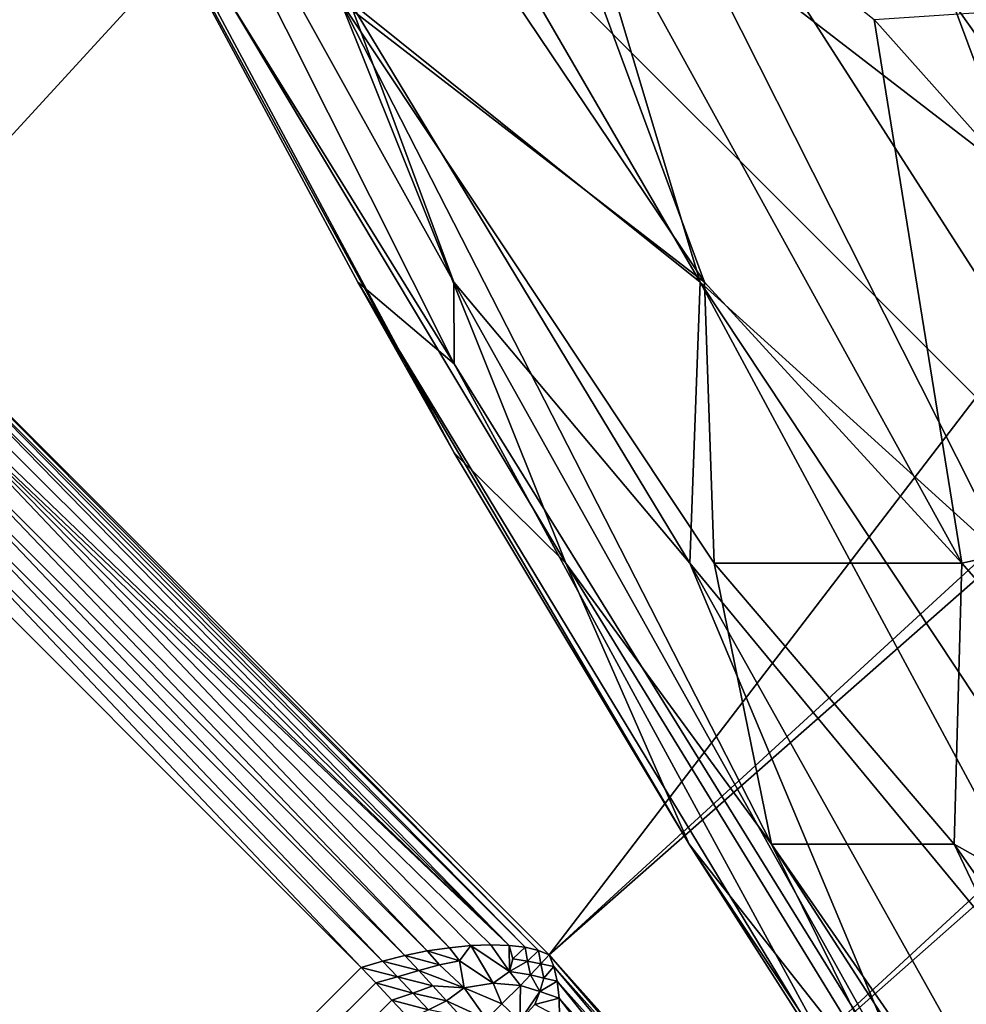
# Model space of a CAD drawing. Extents: x -0.3 to 0.3, y -0.266 to 0.266.
# Tile 17 of 256: x -0.213 to -0.207, y -0.226 to -0.22. Entities that reach past the tile are written whole.
import ezdxf

# ---------------------------------------------------------------- set-up
doc = ezdxf.new("R2010")
doc.units = 0

msp = doc.modelspace()

# ---------------------------------------------------------------- linework, layer by layer
for points in [[(-0.2296884, -0.2205675, 0.0119997), (-0.1832114, -0.1688816, 0.5068848), (-0.1821054, -0.167992, 0.5060099)], [(-0.2296884, -0.2205675, 0.0119997), (-0.1821054, -0.167992, 0.5060099), (-0.2286465, -0.2196874, 0.0104333)], [(-0.1832114, -0.1688816, 0.5068848), (-0.2296884, -0.2205675, 0.0119997), (-0.2448605, -0.2357396, 0.0119997)], [(-0.1832114, -0.1688816, 0.5068848), (-0.2448605, -0.2357396, 0.0119997), (-0.2125587, -0.1973915, 0.5843124)], [(-0.2160947, -0.2197631, 0.0011904), (-0.1693977, -0.1713142, 0.5014678), (-0.2148457, -0.2206527, 0.0008823)], [(-0.2148457, -0.2206527, 0.0008823), (-0.1693977, -0.1713142, 0.5014678), (-0.1684046, -0.1722847, 0.5014291)], [(-0.2148457, -0.2206527, 0.0008823), (-0.1684046, -0.1722847, 0.5014291), (-0.2136955, -0.2216798, 0.000778)], [(-0.2094626, -0.2259137, 0.0007781), (-0.2136955, -0.2216798, 0.000778), (-0.1684046, -0.1722847, 0.5014291)], [(-0.2094626, -0.2259137, 0.0007781), (-0.1684046, -0.1722847, 0.5014291), (-0.1604181, -0.1809076, 0.5015829)], [(-0.2094626, -0.2259137, 0.0007781), (-0.1604181, -0.1809076, 0.5015829), (-0.1594732, -0.1819335, 0.5016176)], [(-0.2094626, -0.2259137, 0.0007781), (-0.1594732, -0.1819335, 0.5016176), (-0.2084349, -0.2270634, 0.0008823)], [(-0.2084349, -0.2270634, 0.0008823), (-0.1594732, -0.1819335, 0.5016176), (-0.158585, -0.1829781, 0.5017166)], [(-0.2084349, -0.2270634, 0.0008823), (-0.158585, -0.1829781, 0.5017166), (-0.2075454, -0.2283124, 0.0011904)], [(-0.2075454, -0.2283124, 0.0011904), (-0.158585, -0.1829781, 0.5017166), (-0.1577878, -0.1840264, 0.5018834)], [(-0.2075454, -0.2283124, 0.0011904), (-0.1577878, -0.1840264, 0.5018834), (-0.206802, -0.2296515, 0.0017009)], [(-0.2067497, -0.239695, 0.0088939), (-0.1561447, -0.1942747, 0.5061196), (-0.2074696, -0.2408643, 0.0104333)], [(-0.2074696, -0.2408643, 0.0104333), (-0.1561447, -0.1942747, 0.5061196), (-0.1567694, -0.1954157, 0.5069166)], [(-0.2235219, -0.2570782, 0.0119997), (-0.2083498, -0.2419062, 0.0119997), (-0.1567694, -0.1954157, 0.5069166)], [(-0.1851738, -0.2247764, 0.5843124), (-0.2235219, -0.2570782, 0.0119997), (-0.1567694, -0.1954157, 0.5069166)], [(-0.2074696, -0.2408643, 0.0104333), (-0.1567694, -0.1954157, 0.5069166), (-0.2083498, -0.2419062, 0.0119997)], [(-0.2448605, -0.2357396, 0.0119997), (-0.2137303, -0.1986533, 0.5757923), (-0.2125587, -0.1973915, 0.5843124)], [(-0.1987686, -0.2216114, 0.6046584), (-0.2093937, -0.2109864, 0.6046584), (-0.2109374, -0.2126219, 0.5959513)], [(-0.1970078, -0.2199389, 0.6130487), (-0.2093937, -0.2109864, 0.6046584), (-0.1987686, -0.2216114, 0.6046584)], [(-0.2004042, -0.2231552, 0.5959513), (-0.2109374, -0.2126219, 0.5959513), (-0.2123524, -0.214132, 0.5869274)], [(-0.1987686, -0.2216114, 0.6046584), (-0.2109374, -0.2126219, 0.5959513), (-0.2004042, -0.2231552, 0.5959513)], [(-0.2019143, -0.2245701, 0.5869274), (-0.2123524, -0.214132, 0.5869274), (-0.2136504, -0.2155281, 0.5775)], [(-0.2004042, -0.2231552, 0.5959513), (-0.2123524, -0.214132, 0.5869274), (-0.2019143, -0.2245701, 0.5869274)], [(-0.2126178, -0.2146023, 0.7538978), (-0.2085112, -0.2216784, 0.7538978), (-0.2100594, -0.2165096, 0.7567886)], [(-0.2107201, -0.2199094, 0.751007), (-0.2085112, -0.2216784, 0.7538978), (-0.2126178, -0.2146023, 0.7538978)], [(-0.2033103, -0.2258681, 0.5775), (-0.2136504, -0.2155281, 0.5775), (-0.2454828, -0.2534759, 0.0007829)], [(-0.2019143, -0.2245701, 0.5869274), (-0.2136504, -0.2155281, 0.5775), (-0.2033103, -0.2258681, 0.5775)], [(-0.2100594, -0.2165096, 0.7567886), (-0.2056053, -0.2234474, 0.7567886), (-0.2069248, -0.2199094, 0.758234)], [(-0.2065594, -0.2234474, 0.7553431), (-0.2056053, -0.2234474, 0.7567886), (-0.2100594, -0.2165096, 0.7567886)], [(-0.2085112, -0.2216784, 0.7538978), (-0.2065594, -0.2234474, 0.7553431), (-0.2100594, -0.2165096, 0.7567886)], [(-0.212569, -0.2181404, 0.7452254), (-0.2100594, -0.2221937, 0.7481162), (-0.2127022, -0.2169263, 0.7495616)], [(-0.2107201, -0.2199094, 0.751007), (-0.2127022, -0.2169263, 0.7495616), (-0.2100625, -0.2216784, 0.7495616)], [(-0.2100625, -0.2216784, 0.7495616), (-0.2127022, -0.2169263, 0.7495616), (-0.2100594, -0.2221937, 0.7481162)], [(-0.2106668, -0.2216784, 0.7452254), (-0.2100594, -0.2221937, 0.7481162), (-0.212569, -0.2181404, 0.7452254)], [(-0.2100594, -0.2227537, 0.7423346), (-0.212569, -0.2181404, 0.7452254), (-0.2125347, -0.2181404, 0.7423346)], [(-0.2106668, -0.2216784, 0.7452254), (-0.212569, -0.2181404, 0.7452254), (-0.2100594, -0.2227537, 0.7423346)], [(-0.2107749, -0.2199094, 0.7365531), (-0.2093569, -0.2234474, 0.7394439), (-0.2125347, -0.2181404, 0.7423346)], [(-0.2125347, -0.2181404, 0.7423346), (-0.2093569, -0.2234474, 0.7394439), (-0.2100594, -0.2227537, 0.7423346)], [(-0.2084844, -0.2216784, 0.7322169), (-0.2107749, -0.2199094, 0.7365531), (-0.2108634, -0.2181404, 0.7336622)], [(-0.2084844, -0.2216784, 0.7322169), (-0.2108634, -0.2181404, 0.7336622), (-0.2097925, -0.2181404, 0.7307715)], [(-0.2097925, -0.2181404, 0.7307715), (-0.2068639, -0.2234474, 0.7307715), (-0.2084844, -0.2216784, 0.7322169)], [(-0.2074166, -0.2200246, 0.7278807), (-0.2068639, -0.2234474, 0.7307715), (-0.2097925, -0.2181404, 0.7307715)], [(-0.2084844, -0.2216784, 0.7322169), (-0.2084244, -0.2234474, 0.7351077), (-0.2107749, -0.2199094, 0.7365531)], [(-0.2080636, -0.2252164, 0.7379985), (-0.2093569, -0.2234474, 0.7394439), (-0.2107749, -0.2199094, 0.7365531)], [(-0.2107749, -0.2199094, 0.7365531), (-0.2084244, -0.2234474, 0.7351077), (-0.2080636, -0.2252164, 0.7379985)], [(-0.2085776, -0.2234474, 0.751007), (-0.2085112, -0.2216784, 0.7538978), (-0.2107201, -0.2199094, 0.751007)], [(-0.2100625, -0.2216784, 0.7495616), (-0.2085776, -0.2234474, 0.751007), (-0.2107201, -0.2199094, 0.751007)], [(-0.2056886, -0.2199094, 0.72499), (-0.2047738, -0.2229872, 0.7264353), (-0.2074166, -0.2200246, 0.7278807)], [(-0.203156, -0.2252164, 0.758234), (-0.2041632, -0.2199094, 0.7611247), (-0.2069248, -0.2199094, 0.758234)], [(-0.2056053, -0.2234474, 0.7567886), (-0.203156, -0.2252164, 0.758234), (-0.2069248, -0.2199094, 0.758234)], [(-0.2047738, -0.2229872, 0.7264353), (-0.2068639, -0.2234474, 0.7307715), (-0.2074166, -0.2200246, 0.7278807)], [(-0.2074492, -0.2269855, 0.7452254), (-0.2100594, -0.2221937, 0.7481162), (-0.2106668, -0.2216784, 0.7452254)], [(-0.2074492, -0.2269855, 0.7452254), (-0.2106668, -0.2216784, 0.7452254), (-0.2085809, -0.2252164, 0.7423346)], [(-0.2106668, -0.2216784, 0.7452254), (-0.2100594, -0.2227537, 0.7423346), (-0.2085809, -0.2252164, 0.7423346)], [(-0.2100625, -0.2216784, 0.7495616), (-0.2070938, -0.2269855, 0.7481162), (-0.2085776, -0.2234474, 0.751007)], [(-0.2100625, -0.2216784, 0.7495616), (-0.2100594, -0.2221937, 0.7481162), (-0.2070938, -0.2269855, 0.7481162)], [(-0.2085776, -0.2234474, 0.751007), (-0.2056535, -0.2269855, 0.7524524), (-0.2085112, -0.2216784, 0.7538978)], [(-0.2060952, -0.2253237, 0.7538978), (-0.2065594, -0.2234474, 0.7553431), (-0.2085112, -0.2216784, 0.7538978)], [(-0.2056535, -0.2269855, 0.7524524), (-0.2060952, -0.2253237, 0.7538978), (-0.2085112, -0.2216784, 0.7538978)], [(-0.2084244, -0.2234474, 0.7351077), (-0.2084844, -0.2216784, 0.7322169), (-0.2068639, -0.2234474, 0.7307715)], [(-0.2136955, -0.2216798, 0.000778), (-0.2094626, -0.2259137, 0.0007781), (-0.2095287, -0.2258865, 0.0006567)], [(-0.2136955, -0.2216798, 0.000778), (-0.2095287, -0.2258865, 0.0006567), (-0.2136683, -0.221746, 0.0006566)], [(-0.2136683, -0.221746, 0.0006566), (-0.2095287, -0.2258865, 0.0006567), (-0.2096126, -0.2258663, 0.000538)], [(-0.2136683, -0.221746, 0.0006566), (-0.2096126, -0.2258663, 0.000538), (-0.2136482, -0.2218299, 0.0005379)], [(-0.2136482, -0.2218299, 0.0005379), (-0.2097135, -0.2258543, 0.0004252), (-0.2136781, -0.2219181, 0.0003973)], [(-0.2136482, -0.2218299, 0.0005379), (-0.2096126, -0.2258663, 0.000538), (-0.2097135, -0.2258543, 0.0004252)], [(-0.2137131, -0.2220088, 0.0002835), (-0.2136781, -0.2219181, 0.0003973), (-0.2097135, -0.2258543, 0.0004252)], [(-0.2097135, -0.2258543, 0.0004252), (-0.2136081, -0.2221571, 0.0002563), (-0.2137131, -0.2220088, 0.0002835)], [(-0.2136081, -0.2221571, 0.0002563), (-0.2100902, -0.2258686, 0.0001493), (-0.2136508, -0.2223078, 0.0001493)], [(-0.2136081, -0.2221571, 0.0002563), (-0.2098288, -0.2258508, 0.0003214), (-0.209955, -0.2258551, 0.0002279)], [(-0.2097135, -0.2258543, 0.0004252), (-0.2098288, -0.2258508, 0.0003214), (-0.2136081, -0.2221571, 0.0002563)], [(-0.2136081, -0.2221571, 0.0002563), (-0.209955, -0.2258551, 0.0002279), (-0.2100902, -0.2258686, 0.0001493)], [(-0.2070938, -0.2269855, 0.7481162), (-0.2100594, -0.2221937, 0.7481162), (-0.2074492, -0.2269855, 0.7452254)], [(-0.2136508, -0.2223078, 0.0001493), (-0.21023, -0.2258895, 0.0000854), (-0.2136718, -0.2224476, 0.0000854)], [(-0.2136508, -0.2223078, 0.0001493), (-0.2100902, -0.2258686, 0.0001493), (-0.21023, -0.2258895, 0.0000854)], [(-0.2136718, -0.2224476, 0.0000854), (-0.2103714, -0.2259181, 0.0000386), (-0.2137003, -0.222589, 0.0000386)], [(-0.2136718, -0.2224476, 0.0000854), (-0.21023, -0.2258895, 0.0000854), (-0.2103714, -0.2259181, 0.0000386)], [(-0.2137003, -0.222589, 0.0000386), (-0.2105108, -0.2259535, 0.0000105), (-0.2137357, -0.2227285, 0.0000105)], [(-0.2137003, -0.222589, 0.0000386), (-0.2103714, -0.2259181, 0.0000386), (-0.2105108, -0.2259535, 0.0000105)], [(-0.2137357, -0.2227285, 0.0000105), (-0.2106448, -0.2259943), (-0.2137766, -0.2228626)], [(-0.2137357, -0.2227285, 0.0000105), (-0.2105108, -0.2259535, 0.0000105), (-0.2106448, -0.2259943)], [(-0.2100594, -0.2227537, 0.7423346), (-0.2093569, -0.2234474, 0.7394439), (-0.2085809, -0.2252164, 0.7423346)], [(-0.2412978, -0.2566472), (-0.2137766, -0.2228626), (-0.2106448, -0.2259943)], [(-0.2047738, -0.2229872, 0.7264353), (-0.203767, -0.2269855, 0.7293261), (-0.2068639, -0.2234474, 0.7307715)], [(-0.2085809, -0.2252164, 0.7423346), (-0.2093569, -0.2234474, 0.7394439), (-0.2071883, -0.2269855, 0.7394439)], [(-0.2071883, -0.2269855, 0.7394439), (-0.2093569, -0.2234474, 0.7394439), (-0.2080636, -0.2252164, 0.7379985)], [(-0.2085776, -0.2234474, 0.751007), (-0.2070938, -0.2269855, 0.7481162), (-0.2060952, -0.2278802, 0.7495616)], [(-0.2060952, -0.2278802, 0.7495616), (-0.2056535, -0.2269855, 0.7524524), (-0.2085776, -0.2234474, 0.751007)], [(-0.2068639, -0.2234474, 0.7307715), (-0.206912, -0.2252164, 0.7336622), (-0.2084244, -0.2234474, 0.7351077)], [(-0.2084244, -0.2234474, 0.7351077), (-0.206912, -0.2252164, 0.7336622), (-0.2080636, -0.2252164, 0.7379985)], [(-0.2068639, -0.2234474, 0.7307715), (-0.203767, -0.2269855, 0.7293261), (-0.206912, -0.2252164, 0.7336622)], [(-0.1851738, -0.2247764, 0.5843124), (-0.1864363, -0.2259472, 0.5757923), (-0.2235219, -0.2570782, 0.0119997)], [(-0.2085809, -0.2252164, 0.7423346), (-0.2071883, -0.2269855, 0.7394439), (-0.2060952, -0.2289716, 0.7423346)], [(-0.2074492, -0.2269855, 0.7452254), (-0.2085809, -0.2252164, 0.7423346), (-0.2060952, -0.2289716, 0.7423346)], [(-0.2043865, -0.2305235, 0.7379985), (-0.2046334, -0.2305235, 0.7394439), (-0.2080636, -0.2252164, 0.7379985)], [(-0.2080636, -0.2252164, 0.7379985), (-0.2046334, -0.2305235, 0.7394439), (-0.2071883, -0.2269855, 0.7394439)], [(-0.2080636, -0.2252164, 0.7379985), (-0.206912, -0.2252164, 0.7336622), (-0.2043865, -0.2305235, 0.7379985)], [(-0.203767, -0.2269855, 0.7293261), (-0.2044388, -0.2287545, 0.7336622), (-0.206912, -0.2252164, 0.7336622)], [(-0.2043865, -0.2305235, 0.7379985), (-0.206912, -0.2252164, 0.7336622), (-0.2044388, -0.2287545, 0.7336622)], [(-0.2033103, -0.2258681, 0.5775), (-0.2454828, -0.2534759, 0.0007829), (-0.241259, -0.2577014, 0.000783)], [(-0.2033103, -0.2258681, 0.5775), (-0.241259, -0.2577014, 0.000783), (-0.2401044, -0.258702, 0.0008872)], [(-0.2033103, -0.2258681, 0.5775), (-0.2401044, -0.258702, 0.0008872), (-0.2021311, -0.2269037, 0.5774854)], [(-0.2103714, -0.2259181, 0.0000386), (-0.21023, -0.2258895, 0.0000854), (-0.2101524, -0.2259775, 0.0000879)], [(-0.21023, -0.2258895, 0.0000854), (-0.2100902, -0.2258686, 0.0001493), (-0.2100257, -0.2259509, 0.0001411)], [(-0.21023, -0.2258895, 0.0000854), (-0.2100257, -0.2259509, 0.0001411), (-0.2101524, -0.2259775, 0.0000879)], [(-0.2100902, -0.2258686, 0.0001493), (-0.209955, -0.2258551, 0.0002279), (-0.2100257, -0.2259509, 0.0001411)], [(-0.2100257, -0.2259509, 0.0001411), (-0.209955, -0.2258551, 0.0002279), (-0.2098143, -0.2260918, 0.0001655)], [(-0.2098288, -0.2258508, 0.0003214), (-0.2097124, -0.2260177, 0.0002822), (-0.209955, -0.2258551, 0.0002279)], [(-0.2097124, -0.2260177, 0.0002822), (-0.2098143, -0.2260918, 0.0001655), (-0.209955, -0.2258551, 0.0002279)], [(-0.2097135, -0.2258543, 0.0004252), (-0.2097124, -0.2260177, 0.0002822), (-0.2098288, -0.2258508, 0.0003214)], [(-0.2096126, -0.2258663, 0.000538), (-0.2096919, -0.2259397, 0.0003716), (-0.2097135, -0.2258543, 0.0004252)], [(-0.2097135, -0.2258543, 0.0004252), (-0.2096919, -0.2259397, 0.0003716), (-0.2097124, -0.2260177, 0.0002822)], [(-0.2096126, -0.2258663, 0.000538), (-0.2095989, -0.2259541, 0.0004649), (-0.2096919, -0.2259397, 0.0003716)], [(-0.2095287, -0.2258865, 0.0006567), (-0.2095989, -0.2259541, 0.0004649), (-0.2096126, -0.2258663, 0.000538)], [(-0.2095287, -0.2258865, 0.0006567), (-0.2095138, -0.2259713, 0.0005623), (-0.2095989, -0.2259541, 0.0004649)], [(-0.2094626, -0.2259137, 0.0007781), (-0.2095138, -0.2259713, 0.0005623), (-0.2095287, -0.2258865, 0.0006567)], [(-0.1876039, -0.2269718, 0.5760152), (-0.2235219, -0.2570782, 0.0119997), (-0.1864363, -0.2259472, 0.5757923)], [(-0.2106448, -0.2259943), (-0.2105108, -0.2259535, 0.0000105), (-0.2104164, -0.2260525, 0.0000207)], [(-0.2105108, -0.2259535, 0.0000105), (-0.2103714, -0.2259181, 0.0000386), (-0.2102829, -0.2260128, 0.0000482)], [(-0.2105108, -0.2259535, 0.0000105), (-0.2102829, -0.2260128, 0.0000482), (-0.2104164, -0.2260525, 0.0000207)], [(-0.2103714, -0.2259181, 0.0000386), (-0.2101524, -0.2259775, 0.0000879), (-0.2102829, -0.2260128, 0.0000482)], [(-0.2101524, -0.2259775, 0.0000879), (-0.2100257, -0.2259509, 0.0001411), (-0.2099968, -0.2261216, 0.000098)], [(-0.2100257, -0.2259509, 0.0001411), (-0.2098143, -0.2260918, 0.0001655), (-0.2099968, -0.2261216, 0.000098)], [(-0.2095989, -0.2259541, 0.0004649), (-0.2097124, -0.2260177, 0.0002822), (-0.2096919, -0.2259397, 0.0003716)], [(-0.2095989, -0.2259541, 0.0004649), (-0.2095792, -0.2260405, 0.0003911), (-0.2097124, -0.2260177, 0.0002822)], [(-0.2095138, -0.2259713, 0.0005623), (-0.2095792, -0.2260405, 0.0003911), (-0.2095989, -0.2259541, 0.0004649)], [(-0.2094626, -0.2259137, 0.0007781), (-0.2094333, -0.2259878, 0.0006614), (-0.2095138, -0.2259713, 0.0005623)], [(-0.2084927, -0.2270401, 0.0007566), (-0.2094333, -0.2259878, 0.0006614), (-0.2094626, -0.2259137, 0.0007781)], [(-0.2084927, -0.2270401, 0.0007566), (-0.2094626, -0.2259137, 0.0007781), (-0.2084349, -0.2270634, 0.0008823)], [(-0.2412978, -0.2566472), (-0.2106448, -0.2259943), (-0.2105539, -0.2260907, 0.0000007)], [(-0.2106448, -0.2259943), (-0.2104164, -0.2260525, 0.0000207), (-0.2105539, -0.2260907, 0.0000007)], [(-0.2104164, -0.2260525, 0.0000207), (-0.2102829, -0.2260128, 0.0000482), (-0.2101949, -0.2261082, 0.0000552)], [(-0.2102829, -0.2260128, 0.0000482), (-0.2101524, -0.2259775, 0.0000879), (-0.2099968, -0.2261216, 0.000098)], [(-0.2102829, -0.2260128, 0.0000482), (-0.2099968, -0.2261216, 0.000098), (-0.2101949, -0.2261082, 0.0000552)], [(-0.2097124, -0.2260177, 0.0002822), (-0.2096436, -0.226107, 0.0002646), (-0.2098143, -0.2260918, 0.0001655)], [(-0.2095792, -0.2260405, 0.0003911), (-0.2096436, -0.226107, 0.0002646), (-0.2097124, -0.2260177, 0.0002822)], [(-0.2095138, -0.2259713, 0.0005623), (-0.2094948, -0.22606, 0.0004687), (-0.2095792, -0.2260405, 0.0003911)], [(-0.2094333, -0.2259878, 0.0006614), (-0.2094948, -0.22606, 0.0004687), (-0.2095138, -0.2259713, 0.0005623)], [(-0.2094333, -0.2259878, 0.0006614), (-0.2094119, -0.2260792, 0.0005479), (-0.2094948, -0.22606, 0.0004687)], [(-0.2085686, -0.2270229, 0.000633), (-0.2094119, -0.2260792, 0.0005479), (-0.2094333, -0.2259878, 0.0006614)], [(-0.2085686, -0.2270229, 0.000633), (-0.2094333, -0.2259878, 0.0006614), (-0.2084927, -0.2270401, 0.0007566)], [(-0.2105539, -0.2260907, 0.0000007), (-0.2104164, -0.2260525, 0.0000207), (-0.2103202, -0.2261546, 0.0000274)], [(-0.2104164, -0.2260525, 0.0000207), (-0.2101949, -0.2261082, 0.0000552), (-0.2103202, -0.2261546, 0.0000274)], [(-0.2095792, -0.2260405, 0.0003911), (-0.2095209, -0.2261443, 0.0003502), (-0.2096436, -0.226107, 0.0002646)], [(-0.2094948, -0.22606, 0.0004687), (-0.2095209, -0.2261443, 0.0003502), (-0.2095792, -0.2260405, 0.0003911)], [(-0.2094119, -0.2260792, 0.0005479), (-0.2095209, -0.2261443, 0.0003502), (-0.2094948, -0.22606, 0.0004687)], [(-0.2094119, -0.2260792, 0.0005479), (-0.2093999, -0.226187, 0.0004405), (-0.2095209, -0.2261443, 0.0003502)], [(-0.208662, -0.2270128, 0.0005149), (-0.2093999, -0.226187, 0.0004405), (-0.2094119, -0.2260792, 0.0005479)], [(-0.208662, -0.2270128, 0.0005149), (-0.2094119, -0.2260792, 0.0005479), (-0.2085686, -0.2270229, 0.000633)], [(-0.2412978, -0.2566472), (-0.2105539, -0.2260907, 0.0000007), (-0.2412007, -0.2567375, 0.0000007)], [(-0.2412007, -0.2567375, 0.0000007), (-0.2105539, -0.2260907, 0.0000007), (-0.210452, -0.2261988, 0.0000025)], [(-0.2105539, -0.2260907, 0.0000007), (-0.2103202, -0.2261546, 0.0000274), (-0.210452, -0.2261988, 0.0000025)], [(-0.2103202, -0.2261546, 0.0000274), (-0.2101949, -0.2261082, 0.0000552), (-0.2101081, -0.2262035, 0.0000582)], [(-0.2101949, -0.2261082, 0.0000552), (-0.2099968, -0.2261216, 0.000098), (-0.2101081, -0.2262035, 0.0000582)], [(-0.2101081, -0.2262035, 0.0000582), (-0.2099968, -0.2261216, 0.000098), (-0.2098575, -0.2263193, 0.0000894)], [(-0.2099968, -0.2261216, 0.000098), (-0.2098143, -0.2260918, 0.0001655), (-0.2097604, -0.2262231, 0.0001379)], [(-0.2099968, -0.2261216, 0.000098), (-0.2097604, -0.2262231, 0.0001379), (-0.2098575, -0.2263193, 0.0000894)], [(-0.2096436, -0.226107, 0.0002646), (-0.2097604, -0.2262231, 0.0001379), (-0.2098143, -0.2260918, 0.0001655)], [(-0.2096436, -0.226107, 0.0002646), (-0.2096463, -0.2263298, 0.0001557), (-0.2097604, -0.2262231, 0.0001379)], [(-0.2095209, -0.2261443, 0.0003502), (-0.2096463, -0.2263298, 0.0001557), (-0.2096436, -0.226107, 0.0002646)], [(-0.2412007, -0.2567375, 0.0000007), (-0.210452, -0.2261988, 0.0000025), (-0.2410918, -0.2568386, 0.0000025)], [(-0.2410918, -0.2568386, 0.0000025), (-0.210452, -0.2261988, 0.0000025), (-0.2103415, -0.2263158, 0.0000056)], [(-0.210452, -0.2261988, 0.0000025), (-0.2103202, -0.2261546, 0.0000274), (-0.2102217, -0.2262597, 0.0000311)], [(-0.210452, -0.2261988, 0.0000025), (-0.2102217, -0.2262597, 0.0000311), (-0.2103415, -0.2263158, 0.0000056)], [(-0.2103202, -0.2261546, 0.0000274), (-0.2101081, -0.2262035, 0.0000582), (-0.2102217, -0.2262597, 0.0000311)], [(-0.2102217, -0.2262597, 0.0000311), (-0.2101081, -0.2262035, 0.0000582), (-0.210021, -0.226299, 0.0000596)], [(-0.2101081, -0.2262035, 0.0000582), (-0.2098575, -0.2263193, 0.0000894), (-0.210021, -0.226299, 0.0000596)], [(-0.2095209, -0.2261443, 0.0003502), (-0.2095535, -0.2262272, 0.0002568), (-0.2096463, -0.2263298, 0.0001557)], [(-0.2093999, -0.226187, 0.0004405), (-0.2095535, -0.2262272, 0.0002568), (-0.2095209, -0.2261443, 0.0003502)], [(-0.2093999, -0.226187, 0.0004405), (-0.2093975, -0.2263083, 0.0003424), (-0.2095535, -0.2262272, 0.0002568)], [(-0.2087705, -0.2270101, 0.0004053), (-0.2093975, -0.2263083, 0.0003424), (-0.2093999, -0.226187, 0.0004405)], [(-0.2087705, -0.2270101, 0.0004053), (-0.2093999, -0.226187, 0.0004405), (-0.208662, -0.2270128, 0.0005149)], [(-0.2096463, -0.2263298, 0.0001557), (-0.2098575, -0.2263193, 0.0000894), (-0.2097604, -0.2262231, 0.0001379)]]:
    msp.add_3dface(points)

doc.saveas('drawing.dxf')
